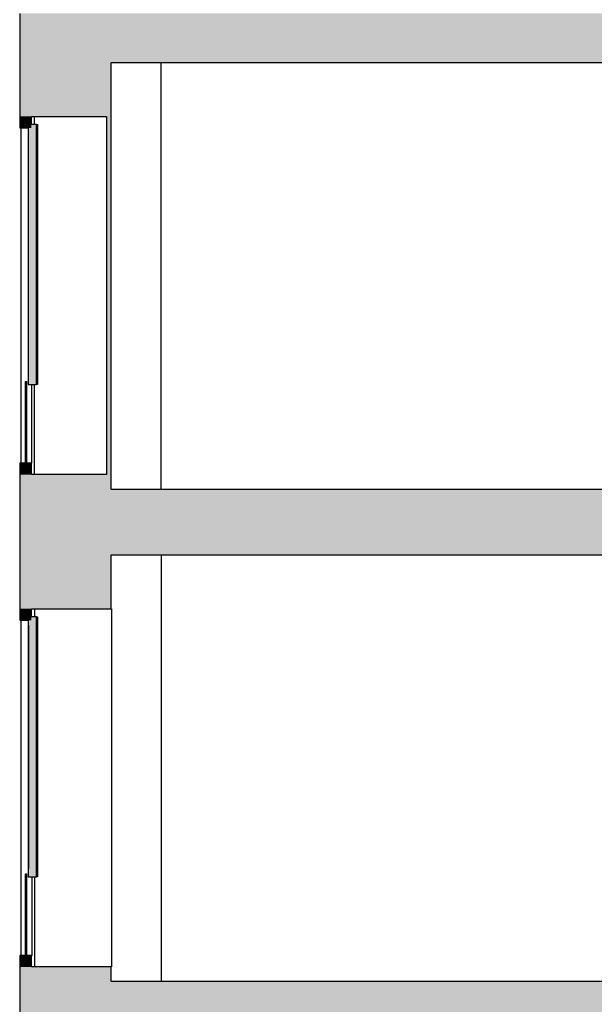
# Model space of a CAD drawing. Header units: metres. Extents: x -1 to 430, y -65 to 31.
# Tile 26 of 69: x 233.16 to 236.68, y -45.82 to -39.8. Entities that reach past the tile are written whole.
import ezdxf

# ---------------------------------------------------------------- set-up
doc = ezdxf.new("R2010")
doc.units = ezdxf.units.M
doc.linetypes.add('CONTINUA', pattern=[0])
doc.layers.add('+++++ CÀLCUL SECCIÓ G', color=7, linetype='CONTINUA', lineweight=25)

msp = doc.modelspace()

# ---------------------------------------------------------------- hatches: boundary and pattern name
at = {"layer": '+++++ CÀLCUL SECCIÓ G', "linetype": 'CONTINUA', "lineweight": 25, "true_color": 0xa0a0a0, "transparency": 33554687}
for points in [[(233.1615, -42.77), (233.7222, -42.77), (233.7222, -39.76), (233.1615, -39.76), (233.1615, -40.39), (233.6921, -40.39), (233.6921, -42.58), (233.1615, -42.58)], [(233.7222, -43.4), (233.7222, -42.77), (233.1615, -42.77), (233.1615, -43.4)], [(233.1615, -45.78), (233.7222, -45.78), (233.7222, -45.59), (233.1615, -45.59)], [(233.1615, -48.79), (233.7222, -48.79), (233.7222, -45.78), (233.1615, -45.78), (233.1615, -46.41), (233.7096, -46.41), (233.7096, -48.6), (233.1615, -48.6)]]:
    msp.add_hatch(color=253, dxfattribs=at).paths.add_polyline_path(points)
at = {"layer": '+++++ CÀLCUL SECCIÓ G', "linetype": 'CONTINUA', "lineweight": 25, "true_color": 0xababab, "transparency": 33554687}
for points in [[(243.5949, -40.06), (243.5949, -39.76), (233.7222, -39.76), (233.7222, -40.06)], [(233.7222, -42.77), (233.7222, -43.07), (243.5949, -43.07), (243.5949, -42.77)], [(243.5949, -46.08), (243.5949, -45.78), (233.7222, -45.78), (233.7222, -46.08)]]:
    msp.add_hatch(color=253, dxfattribs=at).paths.add_polyline_path(points)
at = {"layer": '+++++ CÀLCUL SECCIÓ G', "linetype": 'CONTINUA', "lineweight": 25, "true_color": 0x656565, "transparency": 33554687}
for points in [[(233.1615, -40.39), (233.1615, -40.46), (233.2329, -40.46), (233.2329, -40.39)], [(233.2125, -40.44), (233.2125, -42.029), (233.2635, -42.029), (233.2635, -40.44)], [(233.1615, -42.51), (233.1615, -42.58), (233.2329, -42.58), (233.2329, -42.51)], [(233.1615, -43.4), (233.1615, -43.47), (233.2329, -43.47), (233.2329, -43.4)], [(233.2162, -43.5), (233.2162, -43.45), (233.2125, -43.45), (233.2125, -43.5)], [(233.2162, -43.45), (233.2162, -45.039), (233.2635, -45.039), (233.2635, -43.45)], [(233.2162, -45.039), (233.2162, -44.989), (233.2125, -44.989), (233.2125, -45.039)], [(233.1615, -45.52), (233.1615, -45.59), (233.2329, -45.59), (233.2329, -45.52)]]:
    msp.add_hatch(color=251, dxfattribs=at).paths.add_polyline_path(points)
at = {"layer": '+++++ CÀLCUL SECCIÓ G', "linetype": 'CONTINUA', "lineweight": 25, "transparency": 33554687}
for points in [[(233.7222, -42.67), (233.7222, -42.77), (243.4154, -42.77), (243.4154, -42.67)], [(233.7222, -45.68), (233.7222, -45.78), (243.4449, -45.78), (243.4449, -45.68)]]:
    msp.add_hatch(color=32, dxfattribs=at).paths.add_polyline_path(points)

# ---------------------------------------------------------------- linework, layer by layer
at = {"layer": '+++++ CÀLCUL SECCIÓ G', "color": 7, "linetype": 'CONTINUA', "lineweight": 25, "transparency": 33554687}
for p, q in [((233.1615, -39.76), (233.1615, -40.39)), ((233.7222, -40.06), (237.1049, -40.06)), ((233.7222, -42.67), (233.7222, -40.06)), ((234.0266, -42.67), (234.0266, -40.06)), ((233.1615, -40.39), (233.1615, -40.46)), ((233.2329, -40.39), (233.6921, -40.39)), ((233.2329, -40.44), (233.2329, -40.39)), ((233.2502, -40.39), (233.2502, -40.44)), ((233.6921, -40.39), (233.6921, -42.58)), ((233.2635, -40.44), (233.2329, -40.44)), ((233.2635, -42.029), (233.2635, -40.44)), ((233.2635, -40.44), (233.2699, -40.44)), ((233.2699, -40.44), (233.2699, -42.029)), ((233.1615, -40.46), (233.2125, -40.46)), ((233.168, -40.46), (233.168, -42.51)), ((233.2125, -40.46), (233.2125, -42.029)), ((233.1972, -42.51), (233.1972, -42.01)), ((233.1972, -42.01), (233.2023, -42.01)), ((233.2023, -42.01), (233.2023, -42.51)), ((233.2125, -42.029), (233.2635, -42.029)), ((233.2366, -42.51), (233.2366, -42.029)), ((233.2502, -42.029), (233.2502, -42.58)), ((233.2699, -42.029), (233.2635, -42.029)), ((233.1615, -42.51), (233.1615, -42.58)), ((233.1972, -42.51), (233.1615, -42.51)), ((233.2329, -42.51), (233.1972, -42.51)), ((233.2329, -42.58), (233.2329, -42.51)), ((233.2329, -42.51), (233.2366, -42.51)), ((233.1615, -42.58), (233.1615, -42.77)), ((233.6921, -42.58), (233.2329, -42.58)), ((243.4154, -42.67), (233.7222, -42.67)), ((233.1615, -42.77), (233.1615, -43.4)), ((233.7222, -43.07), (237.1049, -43.07)), ((233.7222, -43.4), (233.7222, -43.07)), ((234.0266, -43.07), (234.0266, -45.68)), ((233.1615, -43.4), (233.1615, -43.47)), ((233.2329, -43.4), (233.7222, -43.4)), ((233.2329, -43.45), (233.2329, -43.4)), ((233.2517, -43.4), (233.2517, -43.45)), ((233.7222, -43.4), (233.7225, -43.4)), ((233.7225, -43.4), (233.7225, -45.59)), ((233.2635, -43.45), (233.2329, -43.45)), ((233.2635, -45.039), (233.2635, -43.45)), ((233.2635, -43.45), (233.2714, -43.45)), ((233.2714, -43.45), (233.2714, -45.039)), ((233.1615, -43.47), (233.2125, -43.47)), ((233.1694, -43.47), (233.1694, -45.52)), ((233.2125, -43.47), (233.2125, -43.5)), ((233.2125, -43.5), (233.2162, -43.5)), ((233.2126, -43.5), (233.2126, -44.989)), ((233.2162, -43.5), (233.2162, -44.989)), ((233.1972, -45.52), (233.1972, -45.02)), ((233.1972, -45.02), (233.2037, -45.02)), ((233.2037, -45.02), (233.2037, -45.52)), ((233.2125, -44.989), (233.2125, -45.039)), ((233.2162, -44.989), (233.2125, -44.989)), ((233.2125, -45.039), (233.2162, -45.039)), ((233.2162, -45.039), (233.2635, -45.039)), ((233.2381, -45.52), (233.2381, -45.039)), ((233.2517, -45.039), (233.2517, -45.59)), ((233.2714, -45.039), (233.2635, -45.039)), ((233.1615, -45.52), (233.1615, -45.59)), ((233.2329, -45.52), (233.1615, -45.52)), ((233.2329, -45.59), (233.2329, -45.52)), ((233.2329, -45.52), (233.2381, -45.52)), ((233.1615, -45.59), (233.1615, -45.78)), ((233.7222, -45.59), (233.2329, -45.59)), ((233.7222, -45.68), (233.7222, -45.59)), ((233.7225, -45.59), (233.7222, -45.59)), ((243.4449, -45.68), (233.7222, -45.68)), ((233.1615, -45.78), (233.1615, -46.41))]:
    msp.add_line(p, q, dxfattribs=at)

doc.saveas('drawing.dxf')
